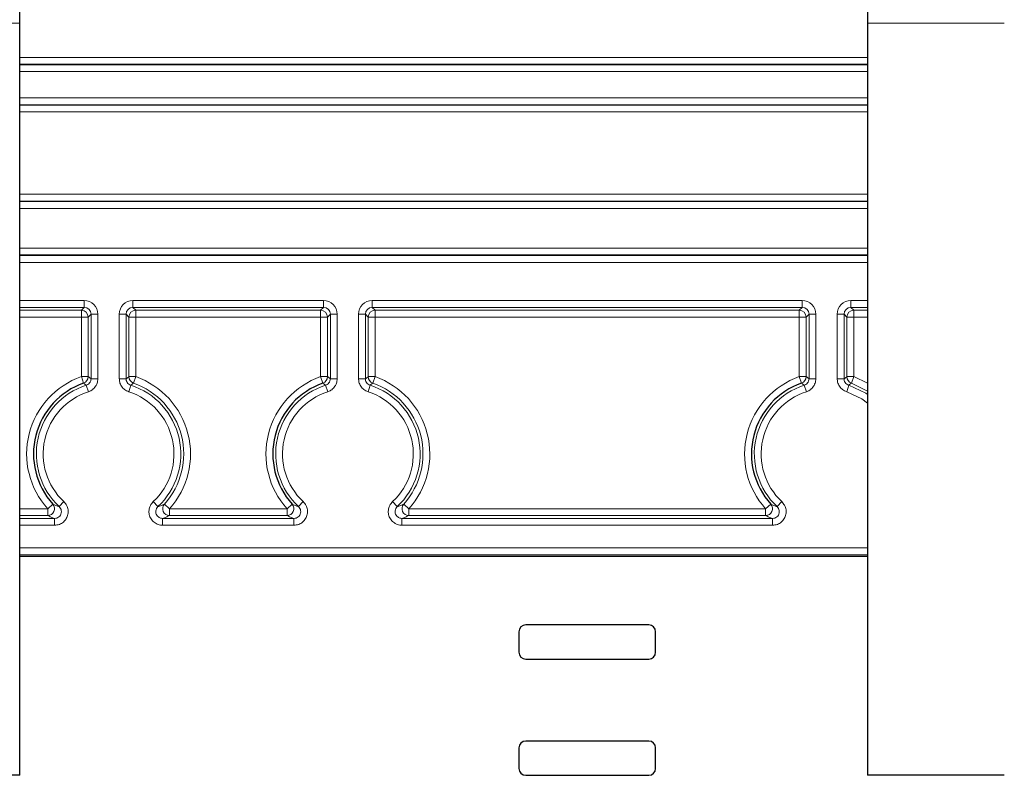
# Paper-space layout 'Blatt3' of a CAD drawing. Header units: millimetres. Extents: x 5 to 418, y 2 to 292.
# Tile 47 of 54: x 329 to 353, y 115 to 134. Entities that reach past the tile are written whole.
import ezdxf

# ---------------------------------------------------------------- set-up
doc = ezdxf.new("R2010")
doc.units = ezdxf.units.MM

psp = doc.layouts.new('Blatt3')

# ---------------------------------------------------------------- linework, layer by layer
at = {"color": 7, "linetype": 'Continuous', "lineweight": 25}
for p, q in [((328.9068, 133.5492), (328.9068, 135.0476)), ((349.5735, 135.0476), (349.5735, 133.5492)), ((328.9068, 115.2159), (328.9068, 133.5492)), ((349.5735, 133.5492), (349.5735, 115.2159)), ((349.5735, 120.5493), (328.9068, 120.5493)), ((344.2401, 118.8825), (341.2401, 118.8825)), ((341.0735, 118.7159), (341.0735, 118.2159)), ((344.4068, 118.2159), (344.4068, 118.7159)), ((341.2401, 118.0492), (344.2401, 118.0492)), ((344.2401, 116.0492), (341.2401, 116.0492)), ((341.0735, 115.8825), (341.0735, 115.3825)), ((344.4068, 115.3825), (344.4068, 115.8825)), ((328.9068, 115.2159), (325.5735, 115.2159)), ((341.2401, 115.2159), (344.2401, 115.2159)), ((352.9068, 115.2159), (349.5735, 115.2159))]:
    psp.add_line(p, q, dxfattribs=at)
at = {"color": 7, "linetype": 'Continuous', "lineweight": 18}
for p, q in [((328.9068, 133.5492), (325.5735, 133.5492)), ((352.9068, 133.5492), (349.5735, 133.5492)), ((328.9068, 132.713), (349.5735, 132.713)), ((349.5735, 132.5463), (328.9068, 132.5463)), ((328.9068, 132.5375), (349.5735, 132.5375)), ((349.5735, 132.3709), (328.9068, 132.3709)), ((328.9068, 131.7275), (349.5735, 131.7275)), ((349.5735, 131.5609), (328.9068, 131.5609)), ((328.9068, 131.5521), (349.5735, 131.5521)), ((349.5735, 131.3854), (328.9068, 131.3854)), ((328.9068, 129.3797), (349.5735, 129.3797)), ((349.5735, 129.213), (328.9068, 129.213)), ((328.9068, 129.1984), (349.5735, 129.1984)), ((349.5735, 129.0317), (328.9068, 129.0317)), ((328.9068, 128.0667), (349.5735, 128.0667)), ((349.5735, 127.9), (328.9068, 127.9)), ((328.9068, 127.8854), (349.5735, 127.8854)), ((349.5735, 127.7188), (328.9068, 127.7188)), ((328.9068, 126.7886), (330.4796, 126.7886)), ((330.4796, 126.622), (330.4796, 126.7886)), ((331.6673, 126.7886), (336.3129, 126.7886)), ((331.6673, 126.622), (331.6673, 126.7886)), ((336.3129, 126.622), (336.3129, 126.7886)), ((337.5007, 126.7886), (347.9796, 126.7886)), ((337.5007, 126.622), (337.5007, 126.7886)), ((347.9796, 126.622), (347.9796, 126.7886)), ((349.1673, 126.7886), (349.5735, 126.7886)), ((349.1673, 126.622), (349.1673, 126.7886)), ((330.4796, 126.622), (328.9068, 126.622)), ((328.9068, 126.5521), (330.4097, 126.5521)), ((330.4097, 126.5521), (330.4796, 126.622)), ((330.4097, 126.3854), (330.4097, 126.5521)), ((336.3129, 126.622), (331.6673, 126.622)), ((331.6673, 126.622), (331.7372, 126.5521)), ((331.7372, 126.5521), (336.243, 126.5521)), ((331.7372, 126.3854), (331.7372, 126.5521)), ((336.243, 126.5521), (336.3129, 126.622)), ((336.243, 126.3854), (336.243, 126.5521)), ((347.9796, 126.622), (337.5007, 126.622)), ((337.5007, 126.622), (337.5706, 126.5521)), ((337.5706, 126.5521), (347.9097, 126.5521)), ((337.5706, 126.3854), (337.5706, 126.5521)), ((347.9097, 126.5521), (347.9796, 126.622)), ((347.9097, 126.3854), (347.9097, 126.5521)), ((349.5735, 126.622), (349.1673, 126.622)), ((349.1673, 126.622), (349.2372, 126.5521)), ((349.2372, 126.5521), (349.5735, 126.5521)), ((349.2372, 126.3854), (349.2372, 126.5521)), ((330.4097, 126.3854), (328.9068, 126.3854)), ((330.4097, 124.9328), (330.4097, 126.3854)), ((330.5763, 126.3854), (330.4097, 126.3854)), ((330.6462, 126.4553), (330.5763, 126.3854)), ((330.5763, 126.3854), (330.5763, 124.9328)), ((330.6462, 126.4553), (330.8129, 126.4553)), ((330.6462, 124.8826), (330.6462, 126.4553)), ((330.8129, 126.4553), (330.8129, 124.8826)), ((331.334, 124.8826), (331.334, 126.4553)), ((331.5007, 126.4553), (331.334, 126.4553)), ((331.5007, 126.4553), (331.5007, 124.8826)), ((331.5706, 126.3854), (331.5007, 126.4553)), ((331.5706, 124.9328), (331.5706, 126.3854)), ((331.7372, 126.3854), (331.5706, 126.3854)), ((331.7372, 126.3854), (331.7372, 124.9328)), ((336.243, 126.3854), (331.7372, 126.3854)), ((336.243, 124.9328), (336.243, 126.3854)), ((336.4097, 126.3854), (336.243, 126.3854)), ((336.4796, 126.4553), (336.4097, 126.3854)), ((336.4097, 126.3854), (336.4097, 124.9328)), ((336.6462, 126.4553), (336.4796, 126.4553)), ((336.4796, 124.8826), (336.4796, 126.4553)), ((336.6462, 126.4553), (336.6462, 124.8826)), ((337.1674, 124.8826), (337.1674, 126.4553)), ((337.334, 126.4553), (337.1674, 126.4553)), ((337.334, 126.4553), (337.334, 124.8826)), ((337.4039, 126.3854), (337.334, 126.4553)), ((337.4039, 124.9328), (337.4039, 126.3854)), ((337.5706, 126.3854), (337.4039, 126.3854)), ((337.5706, 126.3854), (337.5706, 124.9328)), ((347.9097, 126.3854), (337.5706, 126.3854)), ((348.0763, 126.3854), (347.9097, 126.3854)), ((347.9097, 124.9328), (347.9097, 126.3854)), ((348.1462, 126.4553), (348.0763, 126.3854)), ((348.0763, 126.3854), (348.0763, 124.9328)), ((348.3129, 126.4553), (348.1462, 126.4553)), ((348.1462, 124.8826), (348.1462, 126.4553)), ((348.3129, 126.4553), (348.3129, 124.8826)), ((348.834, 124.8826), (348.834, 126.4553)), ((349.0007, 126.4553), (348.834, 126.4553)), ((349.0007, 126.4553), (349.0007, 124.8826)), ((349.0706, 126.3854), (349.0007, 126.4553)), ((349.0706, 124.9328), (349.0706, 126.3854)), ((349.2372, 126.3854), (349.0706, 126.3854)), ((349.2372, 126.3854), (349.2372, 124.9328)), ((349.5735, 126.3854), (349.2372, 126.3854)), ((330.4651, 124.7756), (330.4097, 124.9328)), ((330.5763, 124.9328), (330.4097, 124.9328)), ((330.5763, 124.9328), (330.6462, 124.8826)), ((330.8129, 124.8826), (330.6462, 124.8826)), ((331.5007, 124.8826), (331.334, 124.8826)), ((331.7372, 124.9328), (331.5706, 124.9328)), ((331.7372, 124.9328), (331.6819, 124.7756)), ((336.2984, 124.7756), (336.243, 124.9328)), ((336.4097, 124.9328), (336.243, 124.9328)), ((336.4097, 124.9328), (336.4796, 124.8826)), ((336.6462, 124.8826), (336.4796, 124.8826)), ((337.334, 124.8826), (337.1674, 124.8826)), ((337.5706, 124.9328), (337.4039, 124.9328)), ((337.5706, 124.9328), (337.5152, 124.7756)), ((347.9651, 124.7756), (347.9097, 124.9328)), ((348.0763, 124.9328), (347.9097, 124.9328)), ((348.0763, 124.9328), (348.1462, 124.8826)), ((348.3129, 124.8826), (348.1462, 124.8826)), ((349.0007, 124.8826), (348.834, 124.8826)), ((349.2372, 124.9328), (349.0706, 124.9328)), ((349.2372, 124.9328), (349.1819, 124.7756)), ((349.2372, 124.9328), (349.5735, 124.7779)), ((330.5823, 124.5656), (330.5309, 124.7241)), ((331.616, 124.7241), (331.5646, 124.5656)), ((336.4156, 124.5656), (336.3643, 124.7241)), ((337.4493, 124.7241), (337.398, 124.5656)), ((348.0823, 124.5656), (348.0309, 124.7241)), ((349.116, 124.7241), (349.0646, 124.5656)), ((349.5735, 124.5824), (349.1819, 124.7756)), ((328.9068, 121.713), (329.5892, 121.713)), ((329.7131, 121.8245), (329.5892, 121.713)), ((329.5892, 121.5463), (329.5892, 121.713)), ((329.9835, 121.8862), (329.8695, 121.7646)), ((332.2774, 121.7646), (332.1634, 121.8862)), ((332.5577, 121.713), (332.4339, 121.8245)), ((332.5577, 121.5463), (332.5577, 121.713)), ((332.5577, 121.713), (335.4225, 121.713)), ((335.5464, 121.8245), (335.4225, 121.713)), ((335.4225, 121.5463), (335.4225, 121.713)), ((335.8168, 121.8862), (335.7029, 121.7646)), ((338.1107, 121.7646), (337.9968, 121.8862)), ((338.391, 121.713), (338.2672, 121.8245)), ((338.391, 121.5463), (338.391, 121.713)), ((338.391, 121.713), (347.0892, 121.713)), ((347.2131, 121.8245), (347.0892, 121.713)), ((347.0892, 121.5463), (347.0892, 121.713)), ((347.4835, 121.8862), (347.3695, 121.7646)), ((329.5892, 121.5463), (328.9068, 121.5463)), ((328.9068, 121.4764), (329.7556, 121.4764)), ((329.7556, 121.3098), (329.7556, 121.4764)), ((332.3914, 121.3098), (332.3914, 121.4764)), ((332.3914, 121.4764), (335.5889, 121.4764)), ((335.4225, 121.5463), (332.5577, 121.5463)), ((335.5889, 121.3098), (335.5889, 121.4764)), ((338.2247, 121.3098), (338.2247, 121.4764)), ((338.2247, 121.4764), (347.2556, 121.4764)), ((347.0892, 121.5463), (338.391, 121.5463)), ((347.2556, 121.3098), (347.2556, 121.4764)), ((329.7556, 121.3098), (328.9068, 121.3098)), ((335.5889, 121.3098), (332.3914, 121.3098)), ((347.2556, 121.3098), (338.2247, 121.3098)), ((328.9068, 120.7566), (349.5735, 120.7566)), ((349.5735, 120.59), (328.9068, 120.59)), ((328.9068, 120.5493), (349.5735, 120.5493))]:
    psp.add_line(p, q, dxfattribs=at)
at = {"color": 7, "linetype": 'Continuous', "lineweight": 18, "flags": 128}
for points in [[(331.5007, 124.8826), (331.565, 124.9288), (331.5706, 124.9328)], [(337.334, 124.8826), (337.3983, 124.9288), (337.4039, 124.9328)], [(349.0007, 124.8826), (349.065, 124.9288), (349.0706, 124.9328)], [(349.5735, 124.2904), (349.4372, 124.3888), (349.0646, 124.5656)], [(349.116, 124.7241), (349.5275, 124.5289), (349.5735, 124.4982)]]:
    psp.add_lwpolyline(points, dxfattribs=at)
at = {"color": 7, "linetype": 'Continuous', "lineweight": 18}
for centre, radius, start, end in [((330.4096, 126.3854), 0.1667, 0.02044, 89.97956), ((331.7373, 126.3854), 0.1667, 90.02044, 179.97956), ((336.243, 126.3854), 0.1667, 0.02044, 89.97956), ((337.5706, 126.3854), 0.1667, 90.02044, 179.97956), ((347.9096, 126.3854), 0.1667, 0.02044, 89.97956), ((349.2373, 126.3854), 0.1667, 90.02044, 179.97956), ((331.0735, 123.0492), 1.9971, 109.41273, 221.99558), ((330.4096, 124.9328), 0.1667, 289.42624, 359.98649), ((331.7373, 124.9328), 0.1667, 180.01351, 250.57376), ((331.0735, 123.0492), 1.9971, 318.00442, 70.58727), ((336.9068, 123.0492), 1.9971, 109.41273, 221.99558), ((336.243, 124.9328), 0.1667, 289.42624, 359.98649), ((337.5706, 124.9328), 0.1667, 180.01351, 250.57376), ((336.9068, 123.0492), 1.9971, 318.00442, 70.58727), ((348.5735, 123.0492), 1.9971, 109.41273, 221.99558), ((347.9096, 124.9328), 0.1667, 289.42624, 359.98649), ((349.2373, 124.9328), 0.1667, 180.01351, 250.57376), ((331.0735, 123.0492), 1.7606, 107.94765, 226.85539), ((331.0735, 123.0492), 1.5939, 107.94765, 226.85539), ((331.0735, 123.0492), 1.5939, 313.14461, 72.05235), ((331.0735, 123.0492), 1.7606, 313.14461, 72.05235), ((331.0735, 123.0492), 1.8305, 318.00442, 70.58727), ((336.9068, 123.0492), 1.7606, 107.94765, 226.85539), ((336.9068, 123.0492), 1.5939, 107.94765, 226.85539), ((336.9068, 123.0492), 1.5939, 313.14461, 72.05235), ((336.9068, 123.0492), 1.7606, 313.14461, 72.05235), ((336.9068, 123.0492), 1.8305, 318.00442, 70.58727), ((348.5735, 123.0492), 1.7606, 107.94765, 226.85539), ((348.5735, 123.0492), 1.5939, 107.94765, 226.85539), ((329.589, 121.7131), 0.1667, 270.06255, 41.93303), ((332.5579, 121.7131), 0.1667, 138.06697, 269.93745), ((335.4224, 121.7131), 0.1667, 270.06255, 41.93303), ((338.3912, 121.7131), 0.1667, 138.06697, 269.93745), ((347.089, 121.7131), 0.1667, 270.06255, 41.93303)]:
    psp.add_arc(centre, radius, start, end, dxfattribs=at)
at = {"color": 7, "linetype": 'Continuous', "lineweight": 25}
for centre, radius, start, end in [((331.0735, 123.0492), 1.8305, 109.41273, 221.99558), ((336.9068, 123.0492), 1.8305, 109.41273, 221.99558), ((348.5735, 123.0492), 1.8305, 109.41273, 221.99558), ((341.2401, 118.7159), 0.1667, 90, 180), ((344.2401, 118.7159), 0.1667, 0, 90), ((341.2401, 118.2159), 0.1667, 180, 270), ((344.2401, 118.2159), 0.1667, 270, 0), ((341.2401, 115.8825), 0.1667, 90, 180), ((344.2401, 115.8825), 0.1667, 0, 90), ((341.2401, 115.3825), 0.1667, 180, 270), ((344.2401, 115.3825), 0.1667, 270, 0)]:
    psp.add_arc(centre, radius, start, end, dxfattribs=at)
at = {"color": 7, "linetype": 'Continuous', "lineweight": 18}
for centre, major_axis, ratio, start_param, end_param in [((330.4795, 126.4552), (0.2358, 0.2358), 0.9996955, 5.4979394, 7.0684312), ((331.6674, 126.4552), (-0.2358, 0.2358), 0.9996955, 5.4979394, 7.0684312), ((336.3128, 126.4552), (0.2358, 0.2358), 0.9996955, 5.4979394, 7.0684312), ((337.5008, 126.4552), (-0.2358, 0.2358), 0.9996955, 5.4979394, 7.0684312), ((347.9795, 126.4552), (0.2358, 0.2358), 0.9996955, 5.4979394, 7.0684312), ((349.1674, 126.4552), (-0.2358, 0.2358), 0.9996955, 5.4979394, 7.0684312), ((330.4795, 126.4552), (0.118, 0.118), 0.999087, 5.4979394, 7.0684312), ((331.6674, 126.4552), (0.118, -0.118), 0.999087, 2.3563468, 3.9268385), ((336.3128, 126.4552), (0.118, 0.118), 0.999087, 5.4979394, 7.0684312), ((337.5008, 126.4552), (0.118, -0.118), 0.999087, 2.3563468, 3.9268385), ((347.9795, 126.4552), (0.118, 0.118), 0.999087, 5.4979394, 7.0684312), ((349.1674, 126.4552), (0.118, -0.118), 0.999087, 2.3563468, 3.9268385)]:
    psp.add_ellipse(centre, major_axis=major_axis, ratio=ratio, start_param=start_param, end_param=end_param, dxfattribs=at)
for points, knots in [([(330.5309, 124.7241), (330.5436, 124.7292), (330.5737, 124.7414), (330.612, 124.7767), (330.6407, 124.8263), (330.6444, 124.8639), (330.6462, 124.8826)], [0, 0, 0, 0, 0.19555147, 0.46367777, 0.73182241, 1, 1, 1, 1]), ([(330.8129, 124.8826), (330.8092, 124.8451), (330.8019, 124.7701), (330.7443, 124.6708), (330.6677, 124.6002), (330.6076, 124.5758), (330.5823, 124.5656)], [0, 0, 0, 0, 0.2681622, 0.5363256, 0.8044649, 1, 1, 1, 1]), ([(331.5646, 124.5656), (331.5301, 124.5806), (331.461, 124.6107), (331.3843, 124.6961), (331.3407, 124.7907), (331.336, 124.8553), (331.334, 124.8826)], [0, 0, 0, 0, 0.2681622, 0.5363256, 0.8044649, 1, 1, 1, 1]), ([(331.5007, 124.8826), (331.5017, 124.869), (331.504, 124.8366), (331.5258, 124.7893), (331.5641, 124.7467), (331.5987, 124.7316), (331.616, 124.7241)], [0, 0, 0, 0, 0.1955515, 0.4636778, 0.7318224, 1, 1, 1, 1]), ([(336.3643, 124.7241), (336.377, 124.7292), (336.407, 124.7414), (336.4453, 124.7767), (336.4741, 124.8263), (336.4777, 124.8639), (336.4796, 124.8826)], [0, 0, 0, 0, 0.1955515, 0.4636778, 0.7318224, 1, 1, 1, 1]), ([(336.6462, 124.8826), (336.6425, 124.8451), (336.6352, 124.7701), (336.5776, 124.6708), (336.5011, 124.6002), (336.441, 124.5758), (336.4156, 124.5656)], [0, 0, 0, 0, 0.2681622, 0.5363256, 0.8044649, 1, 1, 1, 1]), ([(337.398, 124.5656), (337.3634, 124.5806), (337.2943, 124.6107), (337.2176, 124.6961), (337.174, 124.7907), (337.1693, 124.8553), (337.1674, 124.8826)], [0, 0, 0, 0, 0.2681622, 0.5363256, 0.8044649, 1, 1, 1, 1]), ([(337.334, 124.8826), (337.335, 124.869), (337.3373, 124.8366), (337.3591, 124.7893), (337.3975, 124.7467), (337.432, 124.7316), (337.4493, 124.7241)], [0, 0, 0, 0, 0.1955515, 0.4636778, 0.7318224, 1, 1, 1, 1]), ([(348.0309, 124.7241), (348.0436, 124.7292), (348.0737, 124.7414), (348.112, 124.7767), (348.1407, 124.8263), (348.1444, 124.8639), (348.1462, 124.8826)], [0, 0, 0, 0, 0.1955515, 0.4636778, 0.7318224, 1, 1, 1, 1]), ([(348.3129, 124.8826), (348.3092, 124.8451), (348.3019, 124.7701), (348.2443, 124.6708), (348.1677, 124.6002), (348.1076, 124.5758), (348.0823, 124.5656)], [0, 0, 0, 0, 0.2681622, 0.5363256, 0.8044649, 1, 1, 1, 1]), ([(349.0646, 124.5656), (349.0301, 124.5806), (348.961, 124.6107), (348.8843, 124.6961), (348.8407, 124.7907), (348.836, 124.8553), (348.834, 124.8826)], [0, 0, 0, 0, 0.2681622, 0.5363256, 0.8044649, 1, 1, 1, 1]), ([(349.0007, 124.8826), (349.0017, 124.869), (349.004, 124.8366), (349.0258, 124.7893), (349.0641, 124.7467), (349.0987, 124.7316), (349.116, 124.7241)], [0, 0, 0, 0, 0.1955515, 0.4636778, 0.7318224, 1, 1, 1, 1]), ([(330.5309, 124.7241), (330.53, 124.7248), (330.5218, 124.7313), (330.4999, 124.7487), (330.4788, 124.765), (330.4651, 124.7756)], [0, 0, 0, 0, 0.04231408, 0.3750908, 1, 1, 1, 1]), ([(331.6819, 124.7756), (331.6809, 124.7749), (331.6727, 124.7685), (331.6507, 124.7515), (331.6297, 124.7349), (331.616, 124.7241)], [0, 0, 0, 0, 0.0423142, 0.3750909, 1, 1, 1, 1]), ([(336.3643, 124.7241), (336.3634, 124.7248), (336.3551, 124.7313), (336.3332, 124.7487), (336.3121, 124.765), (336.2984, 124.7756)], [0, 0, 0, 0, 0.04231408, 0.3750908, 1, 1, 1, 1]), ([(337.5152, 124.7756), (337.5143, 124.7749), (337.506, 124.7685), (337.484, 124.7515), (337.463, 124.7349), (337.4493, 124.7241)], [0, 0, 0, 0, 0.0423142, 0.3750909, 1, 1, 1, 1]), ([(348.0309, 124.7241), (348.03, 124.7248), (348.0218, 124.7313), (347.9999, 124.7487), (347.9788, 124.765), (347.9651, 124.7756)], [0, 0, 0, 0, 0.04231408, 0.3750908, 1, 1, 1, 1]), ([(349.1819, 124.7756), (349.1809, 124.7749), (349.1727, 124.7685), (349.1507, 124.7515), (349.1297, 124.7349), (349.116, 124.7241)], [0, 0, 0, 0, 0.0423142, 0.3750909, 1, 1, 1, 1]), ([(329.7131, 121.8245), (329.7384, 121.8143), (329.7884, 121.7943), (329.8427, 121.7744), (329.8695, 121.7646)], [0, 0, 0, 0, 0.5065402, 1, 1, 1, 1]), ([(329.9835, 121.8862), (330.0083, 121.8579), (330.058, 121.8012), (330.0916, 121.6909), (330.089, 121.5773), (330.0484, 121.4705), (329.9749, 121.3841), (329.8741, 121.3223), (329.7961, 121.3141), (329.7556, 121.3098)], [0, 0, 0, 0, 0.1413951, 0.2827948, 0.4240817, 0.565233, 0.7063261, 0.8474641, 1, 1, 1, 1]), ([(329.7556, 121.4764), (329.7759, 121.4785), (329.8149, 121.4826), (329.8654, 121.5135), (329.9022, 121.5567), (329.9225, 121.6101), (329.9238, 121.667), (329.9069, 121.7221), (329.882, 121.7505), (329.8695, 121.7646)], [0, 0, 0, 0, 0.1527231, 0.2938721, 0.4348452, 0.5758281, 0.7170025, 0.8584256, 1, 1, 1, 1]), ([(332.3914, 121.3098), (332.3538, 121.3135), (332.2788, 121.3208), (332.1789, 121.3783), (332.1031, 121.463), (332.0597, 121.5687), (332.0542, 121.6821), (332.0855, 121.796), (332.1368, 121.8554), (332.1634, 121.8862)], [0, 0, 0, 0, 0.1413951, 0.2827947, 0.4240817, 0.565233, 0.7063261, 0.8474641, 1, 1, 1, 1]), ([(332.2774, 121.7646), (332.264, 121.7492), (332.2384, 121.7195), (332.2226, 121.6625), (332.2253, 121.6058), (332.247, 121.5529), (332.285, 121.5106), (332.335, 121.4819), (332.3726, 121.4782), (332.3914, 121.4764)], [0, 0, 0, 0, 0.1527232, 0.2938722, 0.4348452, 0.5758281, 0.7170027, 0.8584257, 1, 1, 1, 1]), ([(332.2774, 121.7646), (332.3042, 121.7744), (332.3585, 121.7943), (332.4085, 121.8143), (332.4339, 121.8245)], [0, 0, 0, 0, 0.4934542, 1, 1, 1, 1]), ([(335.5464, 121.8245), (335.5717, 121.8143), (335.6217, 121.7943), (335.676, 121.7744), (335.7029, 121.7646)], [0, 0, 0, 0, 0.5065402, 1, 1, 1, 1]), ([(335.8168, 121.8862), (335.8417, 121.8579), (335.8914, 121.8012), (335.9249, 121.6909), (335.9224, 121.5773), (335.8817, 121.4705), (335.8082, 121.3841), (335.7074, 121.3223), (335.6294, 121.3141), (335.5889, 121.3098)], [0, 0, 0, 0, 0.1413951, 0.2827948, 0.4240817, 0.565233, 0.7063261, 0.8474641, 1, 1, 1, 1]), ([(335.5889, 121.4764), (335.6092, 121.4785), (335.6482, 121.4826), (335.6987, 121.5135), (335.7355, 121.5567), (335.7559, 121.6101), (335.7571, 121.667), (335.7402, 121.7221), (335.7153, 121.7505), (335.7029, 121.7646)], [0, 0, 0, 0, 0.1527231, 0.2938721, 0.4348452, 0.5758281, 0.7170025, 0.8584256, 1, 1, 1, 1]), ([(338.2247, 121.3098), (338.1872, 121.3135), (338.1121, 121.3208), (338.0123, 121.3783), (337.9365, 121.463), (337.8931, 121.5687), (337.8876, 121.6821), (337.9189, 121.796), (337.9701, 121.8554), (337.9968, 121.8862)], [0, 0, 0, 0, 0.1413951, 0.2827947, 0.4240817, 0.565233, 0.7063261, 0.8474641, 1, 1, 1, 1]), ([(338.1107, 121.7646), (338.0974, 121.7492), (338.0717, 121.7195), (338.0559, 121.6625), (338.0586, 121.6058), (338.0804, 121.5529), (338.1183, 121.5106), (338.1683, 121.4819), (338.2059, 121.4782), (338.2247, 121.4764)], [0, 0, 0, 0, 0.1527232, 0.2938722, 0.4348452, 0.5758281, 0.7170027, 0.8584257, 1, 1, 1, 1]), ([(338.1107, 121.7646), (338.1375, 121.7744), (338.1919, 121.7943), (338.2419, 121.8143), (338.2672, 121.8245)], [0, 0, 0, 0, 0.4934542, 1, 1, 1, 1]), ([(347.2131, 121.8245), (347.2384, 121.8143), (347.2884, 121.7943), (347.3427, 121.7744), (347.3695, 121.7646)], [0, 0, 0, 0, 0.5065402, 1, 1, 1, 1]), ([(347.4835, 121.8862), (347.5083, 121.8579), (347.558, 121.8012), (347.5916, 121.6909), (347.589, 121.5773), (347.5484, 121.4705), (347.4749, 121.3841), (347.3741, 121.3223), (347.2961, 121.3141), (347.2556, 121.3098)], [0, 0, 0, 0, 0.1413951, 0.2827948, 0.4240817, 0.565233, 0.7063261, 0.8474641, 1, 1, 1, 1]), ([(347.2556, 121.4764), (347.2759, 121.4785), (347.3149, 121.4826), (347.3654, 121.5135), (347.4022, 121.5567), (347.4225, 121.6101), (347.4238, 121.667), (347.4069, 121.7221), (347.382, 121.7505), (347.3695, 121.7646)], [0, 0, 0, 0, 0.1527231, 0.2938721, 0.4348452, 0.5758281, 0.7170025, 0.8584256, 1, 1, 1, 1]), ([(329.7556, 121.4764), (329.727, 121.4879), (329.6691, 121.5112), (329.6161, 121.5345), (329.5892, 121.5463)], [0, 0, 0, 0, 0.4934645, 1, 1, 1, 1]), ([(332.5577, 121.5463), (332.5309, 121.5345), (332.4779, 121.5112), (332.4199, 121.4879), (332.3914, 121.4764)], [0, 0, 0, 0, 0.506541, 1, 1, 1, 1]), ([(335.5889, 121.4764), (335.5603, 121.4879), (335.5024, 121.5112), (335.4494, 121.5345), (335.4225, 121.5463)], [0, 0, 0, 0, 0.4934645, 1, 1, 1, 1]), ([(338.391, 121.5463), (338.3642, 121.5345), (338.3112, 121.5112), (338.2533, 121.4879), (338.2247, 121.4764)], [0, 0, 0, 0, 0.506541, 1, 1, 1, 1]), ([(347.2556, 121.4764), (347.227, 121.4879), (347.1691, 121.5112), (347.1161, 121.5345), (347.0892, 121.5463)], [0, 0, 0, 0, 0.4934645, 1, 1, 1, 1])]:
    psp.add_open_spline(points, degree=3, knots=knots, dxfattribs=at)

doc.saveas('drawing.dxf')
